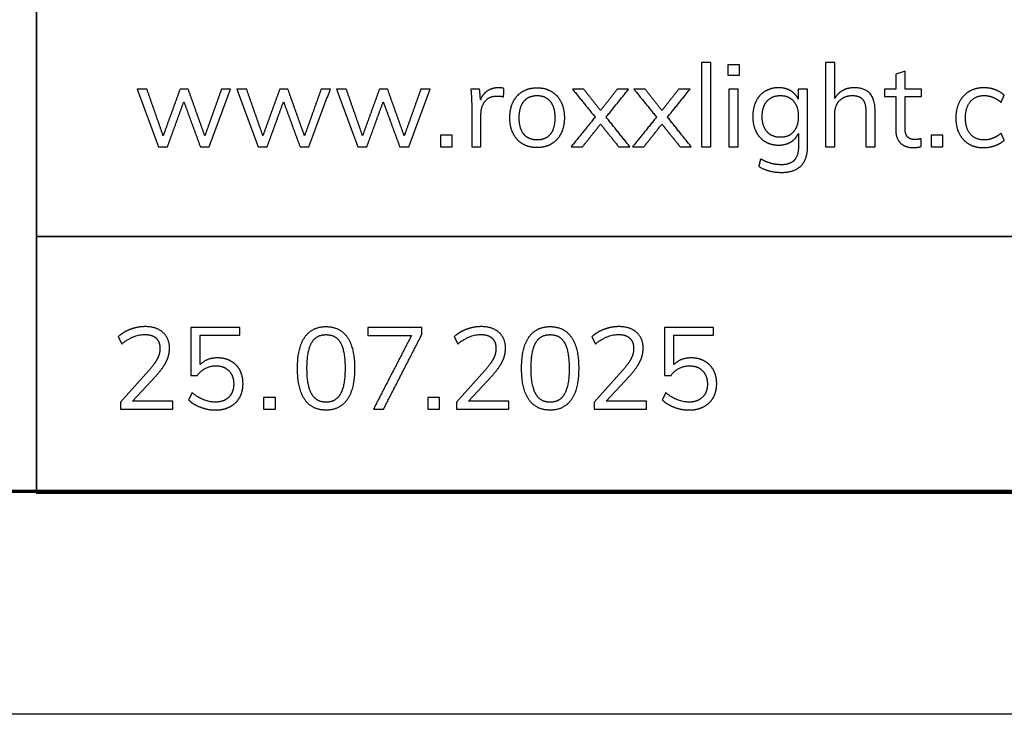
# Model space of a CAD drawing. Header units: millimetres. Extents: x 13630 to 14630, y -4769 to -3769.
# Tile 3 of 8: x 14436 to 14502, y -4769 to -4722. Entities that reach past the tile are written whole.
import ezdxf

# ---------------------------------------------------------------- set-up
doc = ezdxf.new("R2010")
doc.units = ezdxf.units.MM
doc.layers.add('ROXX NEO mini i_HalfGlareShield', color=7, linetype='Continuous', true_color=0x000000)

msp = doc.modelspace()

# ---------------------------------------------------------------- linework, layer by layer
at = {"layer": 'ROXX NEO mini i_HalfGlareShield'}
for p, q in [((14495.375, -4725.862), (14494.749, -4726.086)), ((14494.749, -4726.086), (14494.749, -4727.083)), ((14495.375, -4727.083), (14495.375, -4725.862)), ((14488.816, -4727.083), (14488.191, -4727.083)), ((14488.191, -4727.083), (14488.191, -4727.755)), ((14488.816, -4730.938), (14488.816, -4727.083)), ((14494.749, -4727.083), (14493.992, -4727.083)), ((14493.992, -4727.083), (14493.992, -4727.577)), ((14493.992, -4727.577), (14494.749, -4727.577)), ((14494.749, -4727.577), (14494.749, -4729.787)), ((14496.487, -4727.083), (14495.375, -4727.083)), ((14495.375, -4729.702), (14495.375, -4727.577)), ((14495.375, -4727.577), (14496.487, -4727.577)), ((14496.487, -4727.577), (14496.487, -4727.083)), ((14444.466, -4746.028), (14442.542, -4748.16)), ((14467.091, -4746.028), (14465.168, -4748.16)), ((14476.361, -4746.028), (14474.438, -4748.16)), ((14443.361, -4748.106), (14444.929, -4746.406)), ((14465.987, -4748.106), (14467.555, -4746.406)), ((14475.256, -4748.106), (14476.825, -4746.406)), ((14442.542, -4748.16), (14442.542, -4748.639)), ((14446.08, -4748.106), (14443.361, -4748.106)), ((14446.08, -4748.639), (14446.08, -4748.106)), ((14465.168, -4748.16), (14465.168, -4748.639)), ((14468.706, -4748.106), (14465.987, -4748.106)), ((14468.706, -4748.639), (14468.706, -4748.106)), ((14474.438, -4748.16), (14474.438, -4748.639)), ((14477.975, -4748.106), (14475.256, -4748.106)), ((14477.975, -4748.639), (14477.975, -4748.106)), ((14442.542, -4748.639), (14446.08, -4748.639)), ((14465.168, -4748.639), (14468.706, -4748.639)), ((14474.438, -4748.639), (14477.975, -4748.639)), ((14630.412, -4769.188), (13630.412, -4769.188))]:
    msp.add_line(p, q, dxfattribs=at)
at = {"layer": 'ROXX NEO mini i_HalfGlareShield', "color": 250, "lineweight": 70, "true_color": 0x1a171b}
msp.add_line((14615.412, -4754.188), (13645.412, -4754.188), dxfattribs=at)
at = {"layer": 'ROXX NEO mini i_HalfGlareShield', "color": 18, "lineweight": 35, "true_color": 0x000000}
msp.add_lwpolyline([(14615.434, -4675.623), (14436.891, -4675.623), (14436.891, -4754.285), (14615.434, -4754.285)], close=True, dxfattribs=at)
msp.add_lwpolyline([(14436.891, -4737.01), (14615.434, -4737.01)], dxfattribs=at)
at = {"layer": 'ROXX NEO mini i_HalfGlareShield'}
for points in [[(14482.305, -4725.283), (14481.992, -4725.283), (14481.679, -4725.283)], [(14481.679, -4725.283), (14481.679, -4728.126), (14481.679, -4730.968)], [(14482.305, -4730.968), (14482.305, -4728.126), (14482.305, -4725.283)], [(14483.455, -4725.438), (14483.455, -4725.793), (14483.455, -4726.148)], [(14484.22, -4725.438), (14483.838, -4725.438), (14483.455, -4725.438)], [(14484.22, -4726.148), (14484.22, -4725.793), (14484.22, -4725.438)], [(14490.647, -4725.283), (14490.334, -4725.283), (14490.022, -4725.283)], [(14490.022, -4725.283), (14490.022, -4728.126), (14490.022, -4730.968)], [(14490.647, -4727.716), (14490.647, -4726.5), (14490.647, -4725.283)], [(14483.455, -4726.148), (14483.838, -4726.148), (14484.22, -4726.148)], [(14468.361, -4727.037), (14468.199, -4726.99), (14468.006, -4726.99)], [(14493.359, -4728.527), (14493.359, -4726.99), (14491.96, -4726.99)], [(14444.328, -4727.083), (14444, -4727.083), (14443.671, -4727.083)], [(14443.671, -4727.083), (14444.39, -4729.026), (14445.108, -4730.968)], [(14445.425, -4730.219), (14444.876, -4728.651), (14444.328, -4727.083)], [(14446.56, -4727.083), (14445.993, -4728.651), (14445.425, -4730.219)], [(14447.109, -4727.083), (14446.835, -4727.083), (14446.56, -4727.083)], [(14448.229, -4730.227), (14447.669, -4728.655), (14447.109, -4727.083)], [(14449.349, -4727.083), (14448.789, -4728.655), (14448.229, -4730.227)], [(14448.53, -4730.968), (14449.249, -4729.026), (14449.967, -4727.083)], [(14449.967, -4727.083), (14449.658, -4727.083), (14449.349, -4727.083)], [(14451.041, -4727.083), (14450.712, -4727.083), (14450.384, -4727.083)], [(14450.384, -4727.083), (14451.103, -4729.026), (14451.821, -4730.968)], [(14452.138, -4730.219), (14451.589, -4728.651), (14451.041, -4727.083)], [(14453.273, -4727.083), (14452.705, -4728.651), (14452.138, -4730.219)], [(14453.822, -4727.083), (14453.547, -4727.083), (14453.273, -4727.083)], [(14454.942, -4730.227), (14454.382, -4728.655), (14453.822, -4727.083)], [(14456.062, -4727.083), (14455.502, -4728.655), (14454.942, -4730.227)], [(14455.243, -4730.968), (14455.961, -4729.026), (14456.68, -4727.083)], [(14456.68, -4727.083), (14456.371, -4727.083), (14456.062, -4727.083)], [(14457.754, -4727.083), (14457.425, -4727.083), (14457.097, -4727.083)], [(14457.097, -4727.083), (14457.815, -4729.026), (14458.534, -4730.968)], [(14458.85, -4730.219), (14458.302, -4728.651), (14457.754, -4727.083)], [(14459.986, -4727.083), (14459.418, -4728.651), (14458.85, -4730.219)], [(14460.534, -4727.083), (14460.26, -4727.083), (14459.986, -4727.083)], [(14461.655, -4730.227), (14461.094, -4728.655), (14460.534, -4727.083)], [(14462.775, -4727.083), (14462.215, -4728.655), (14461.655, -4730.227)], [(14461.956, -4730.968), (14462.674, -4729.026), (14463.393, -4727.083)], [(14463.393, -4727.083), (14463.084, -4727.083), (14462.775, -4727.083)], [(14466.731, -4727.083), (14466.434, -4727.083), (14466.137, -4727.083)], [(14466.137, -4727.083), (14466.198, -4727.57), (14466.198, -4728.172)], [(14466.793, -4727.801), (14466.762, -4727.442), (14466.731, -4727.083)], [(14468.346, -4727.608), (14468.354, -4727.322), (14468.361, -4727.037)], [(14473.746, -4727.083), (14473.367, -4727.083), (14472.988, -4727.083)], [(14472.988, -4727.083), (14473.749, -4728.025), (14474.51, -4728.968)], [(14474.873, -4728.512), (14474.309, -4727.797), (14473.746, -4727.083)], [(14476.001, -4727.083), (14475.437, -4727.797), (14474.873, -4728.512)], [(14475.252, -4728.968), (14476.009, -4728.025), (14476.766, -4727.083)], [(14476.766, -4727.083), (14476.384, -4727.083), (14476.001, -4727.083)], [(14477.878, -4727.083), (14477.5, -4727.083), (14477.121, -4727.083)], [(14477.121, -4727.083), (14477.882, -4728.025), (14478.643, -4728.968)], [(14479.006, -4728.512), (14478.442, -4727.797), (14477.878, -4727.083)], [(14480.134, -4727.083), (14479.57, -4727.797), (14479.006, -4728.512)], [(14479.385, -4728.968), (14480.142, -4728.025), (14480.899, -4727.083)], [(14480.899, -4727.083), (14480.516, -4727.083), (14480.134, -4727.083)], [(14484.143, -4727.083), (14483.83, -4727.083), (14483.517, -4727.083)], [(14483.517, -4727.083), (14483.517, -4729.026), (14483.517, -4730.968)], [(14484.143, -4730.968), (14484.143, -4729.026), (14484.143, -4727.083)], [(14501.848, -4727.964), (14501.952, -4727.732), (14502.057, -4727.5)], [(14445.711, -4730.968), (14446.263, -4729.451), (14446.815, -4727.933)], [(14446.815, -4727.933), (14447.372, -4729.451), (14447.928, -4730.968)], [(14452.423, -4730.968), (14452.976, -4729.451), (14453.528, -4727.933)], [(14453.528, -4727.933), (14454.084, -4729.451), (14454.64, -4730.968)], [(14459.136, -4730.968), (14459.689, -4729.451), (14460.241, -4727.933)], [(14460.241, -4727.933), (14460.797, -4729.451), (14461.353, -4730.968)], [(14466.198, -4728.172), (14466.198, -4729.57), (14466.198, -4730.968)], [(14466.824, -4730.968), (14466.824, -4729.86), (14466.824, -4728.752)], [(14474.51, -4728.968), (14473.703, -4729.968), (14472.896, -4730.968)], [(14476.851, -4730.968), (14476.051, -4729.968), (14475.252, -4728.968)], [(14478.643, -4728.968), (14477.836, -4729.968), (14477.029, -4730.968)], [(14480.984, -4730.968), (14480.184, -4729.968), (14479.385, -4728.968)], [(14490.647, -4730.968), (14490.647, -4729.856), (14490.647, -4728.744)], [(14492.733, -4728.558), (14492.733, -4729.763), (14492.733, -4730.968)], [(14493.359, -4730.968), (14493.359, -4729.748), (14493.359, -4728.527)], [(14473.661, -4730.968), (14474.267, -4730.204), (14474.873, -4729.439)], [(14474.873, -4729.439), (14475.487, -4730.204), (14476.102, -4730.968)], [(14477.793, -4730.968), (14478.4, -4730.204), (14479.006, -4729.439)], [(14479.006, -4729.439), (14479.62, -4730.204), (14480.234, -4730.968)], [(14464.096, -4730.173), (14464.096, -4730.571), (14464.096, -4730.968)], [(14464.891, -4730.173), (14464.493, -4730.173), (14464.096, -4730.173)], [(14464.891, -4730.968), (14464.891, -4730.571), (14464.891, -4730.173)], [(14488.198, -4730.072), (14488.198, -4730.532), (14488.198, -4730.992)], [(14497.136, -4730.173), (14497.136, -4730.571), (14497.136, -4730.968)], [(14497.932, -4730.173), (14497.534, -4730.173), (14497.136, -4730.173)], [(14497.932, -4730.968), (14497.932, -4730.571), (14497.932, -4730.173)], [(14502.057, -4730.52), (14501.952, -4730.289), (14501.848, -4730.057)], [(14445.108, -4730.968), (14445.409, -4730.968), (14445.711, -4730.968)], [(14447.928, -4730.968), (14448.229, -4730.968), (14448.53, -4730.968)], [(14451.821, -4730.968), (14452.122, -4730.968), (14452.423, -4730.968)], [(14454.64, -4730.968), (14454.942, -4730.968), (14455.243, -4730.968)], [(14458.534, -4730.968), (14458.835, -4730.968), (14459.136, -4730.968)], [(14461.353, -4730.968), (14461.655, -4730.968), (14461.956, -4730.968)], [(14464.096, -4730.968), (14464.493, -4730.968), (14464.891, -4730.968)], [(14466.198, -4730.968), (14466.511, -4730.968), (14466.824, -4730.968)], [(14472.896, -4730.968), (14473.278, -4730.968), (14473.661, -4730.968)], [(14476.102, -4730.968), (14476.476, -4730.968), (14476.851, -4730.968)], [(14477.029, -4730.968), (14477.411, -4730.968), (14477.793, -4730.968)], [(14480.234, -4730.968), (14480.609, -4730.968), (14480.984, -4730.968)], [(14481.679, -4730.968), (14481.992, -4730.968), (14482.305, -4730.968)], [(14483.517, -4730.968), (14483.83, -4730.968), (14484.143, -4730.968)], [(14490.022, -4730.968), (14490.334, -4730.968), (14490.647, -4730.968)], [(14492.733, -4730.968), (14493.046, -4730.968), (14493.359, -4730.968)], [(14496.472, -4730.945), (14496.472, -4730.679), (14496.472, -4730.412)], [(14497.136, -4730.968), (14497.534, -4730.968), (14497.932, -4730.968)], [(14485.642, -4731.78), (14485.588, -4732.035), (14485.533, -4732.289)], [(14450.584, -4743.139), (14448.935, -4743.139), (14447.285, -4743.139)], [(14447.285, -4743.139), (14447.285, -4744.75), (14447.285, -4746.36)], [(14450.584, -4743.664), (14450.584, -4743.402), (14450.584, -4743.139)], [(14459.209, -4743.139), (14459.209, -4743.405), (14459.209, -4743.672)], [(14462.84, -4743.139), (14461.024, -4743.139), (14459.209, -4743.139)], [(14462.84, -4743.61), (14462.84, -4743.375), (14462.84, -4743.139)], [(14482.479, -4743.139), (14480.83, -4743.139), (14479.181, -4743.139)], [(14479.181, -4743.139), (14479.181, -4744.75), (14479.181, -4746.36)], [(14482.479, -4743.664), (14482.479, -4743.402), (14482.479, -4743.139)], [(14442.396, -4743.757), (14442.515, -4744), (14442.635, -4744.244)], [(14447.919, -4745.626), (14447.919, -4744.645), (14447.919, -4743.664)], [(14447.919, -4743.664), (14449.251, -4743.664), (14450.584, -4743.664)], [(14459.209, -4743.672), (14460.677, -4743.672), (14462.144, -4743.672)], [(14462.144, -4743.672), (14460.862, -4746.155), (14459.58, -4748.639)], [(14460.26, -4748.639), (14461.55, -4746.125), (14462.84, -4743.61)], [(14465.021, -4743.757), (14465.141, -4744), (14465.261, -4744.244)], [(14474.291, -4743.757), (14474.411, -4744), (14474.53, -4744.244)], [(14479.814, -4745.626), (14479.814, -4744.645), (14479.814, -4743.664)], [(14479.814, -4743.664), (14481.146, -4743.664), (14482.479, -4743.664)], [(14449.085, -4745.186), (14448.374, -4745.186), (14447.919, -4745.626)], [(14480.98, -4745.186), (14480.27, -4745.186), (14479.814, -4745.626)], [(14447.285, -4746.36), (14447.505, -4746.36), (14447.726, -4746.36)], [(14479.181, -4746.36), (14479.401, -4746.36), (14479.621, -4746.36)], [(14447.37, -4747.527), (14447.251, -4747.77), (14447.131, -4748.013)], [(14479.266, -4747.527), (14479.146, -4747.77), (14479.026, -4748.013)], [(14452.183, -4747.843), (14452.183, -4748.241), (14452.183, -4748.639)], [(14452.978, -4747.843), (14452.58, -4747.843), (14452.183, -4747.843)], [(14452.978, -4748.639), (14452.978, -4748.241), (14452.978, -4747.843)], [(14463.237, -4747.843), (14463.237, -4748.241), (14463.237, -4748.639)], [(14464.032, -4747.843), (14463.635, -4747.843), (14463.237, -4747.843)], [(14464.032, -4748.639), (14464.032, -4748.241), (14464.032, -4747.843)], [(14452.183, -4748.639), (14452.58, -4748.639), (14452.978, -4748.639)], [(14459.58, -4748.639), (14459.92, -4748.639), (14460.26, -4748.639)], [(14463.237, -4748.639), (14463.635, -4748.639), (14464.032, -4748.639)]]:
    msp.add_open_spline(points, degree=2, dxfattribs=at)
for points, knots in [([(14468.006, -4726.99), (14467.589, -4726.99), (14467.264, -4727.199), (14466.94, -4727.407), (14466.793, -4727.801)], [-15, -15, -15, -14, -14, -13, -13, -13]), ([(14470.602, -4731.023), (14471.15, -4731.023), (14471.567, -4730.775), (14471.984, -4730.528), (14472.212, -4730.072), (14472.44, -4729.617), (14472.44, -4729.006), (14472.44, -4728.396), (14472.212, -4727.94), (14471.984, -4727.485), (14471.567, -4727.237), (14471.15, -4726.99), (14470.602, -4726.99), (14470.053, -4726.99), (14469.636, -4727.237), (14469.219, -4727.485), (14468.991, -4727.94), (14468.763, -4728.396), (14468.763, -4729.006), (14468.763, -4729.617), (14468.991, -4730.072), (14469.219, -4730.528), (14469.636, -4730.775), (14470.053, -4731.023), (14470.602, -4731.023)], [-12, -12, -12, -11, -11, -10, -10, -9, -9, -8, -8, -7, -7, -6, -6, -5, -5, -4, -4, -3, -3, -2, -2, -1, -1, 0, 0, 0]), ([(14488.191, -4727.755), (14488.013, -4727.392), (14487.669, -4727.191), (14487.326, -4726.99), (14486.862, -4726.99), (14486.352, -4726.99), (14485.954, -4727.23), (14485.557, -4727.469), (14485.34, -4727.91), (14485.124, -4728.35), (14485.124, -4728.921), (14485.124, -4729.493), (14485.34, -4729.933), (14485.557, -4730.374), (14485.954, -4730.613), (14486.352, -4730.853), (14486.862, -4730.853), (14487.333, -4730.853), (14487.677, -4730.648), (14488.021, -4730.443), (14488.198, -4730.072)], [-22, -22, -22, -21, -21, -20, -20, -19, -19, -18, -18, -17, -17, -16, -16, -15, -15, -14, -14, -13, -13, -12, -12, -12]), ([(14491.96, -4726.99), (14491.52, -4726.99), (14491.176, -4727.176), (14490.833, -4727.361), (14490.647, -4727.716)], [-17, -17, -17, -16, -16, -15, -15, -15]), ([(14502.057, -4727.5), (14501.817, -4727.261), (14501.45, -4727.125), (14501.083, -4726.99), (14500.689, -4726.99), (14500.118, -4726.99), (14499.689, -4727.245), (14499.26, -4727.5), (14499.029, -4727.96), (14498.797, -4728.419), (14498.797, -4729.022), (14498.797, -4729.624), (14499.025, -4730.076), (14499.253, -4730.528), (14499.674, -4730.775), (14500.095, -4731.023), (14500.658, -4731.023)], [-10, -10, -10, -9, -9, -8, -8, -7, -7, -6, -6, -5, -5, -4, -4, -3, -3, -2, -2, -2]), ([(14466.824, -4728.752), (14466.824, -4728.249), (14467.098, -4727.898), (14467.373, -4727.546), (14467.937, -4727.546), (14468.168, -4727.546), (14468.346, -4727.608)], [-7, -7, -7, -6, -6, -5, -5, -4, -4, -4]), ([(14470.602, -4730.505), (14471.181, -4730.505), (14471.49, -4730.123), (14471.799, -4729.74), (14471.799, -4729.006), (14471.799, -4728.296), (14471.482, -4727.906), (14471.165, -4727.516), (14470.602, -4727.516), (14470.03, -4727.516), (14469.713, -4727.906), (14469.397, -4728.296), (14469.397, -4729.006), (14469.397, -4729.74), (14469.709, -4730.123), (14470.022, -4730.505), (14470.602, -4730.505)], [0, 0, 0, 1, 1, 2, 2, 3, 3, 4, 4, 5, 5, 6, 6, 7, 7, 8, 8, 8]), ([(14486.986, -4730.327), (14487.55, -4730.327), (14487.87, -4729.953), (14488.191, -4729.578), (14488.191, -4728.921), (14488.191, -4728.265), (14487.87, -4727.89), (14487.55, -4727.516), (14486.986, -4727.516), (14486.414, -4727.516), (14486.086, -4727.89), (14485.757, -4728.265), (14485.757, -4728.921), (14485.757, -4729.578), (14486.086, -4729.953), (14486.414, -4730.327), (14486.986, -4730.327)], [0, 0, 0, 1, 1, 2, 2, 3, 3, 4, 4, 5, 5, 6, 6, 7, 7, 8, 8, 8]), ([(14490.647, -4728.744), (14490.647, -4728.18), (14490.972, -4727.848), (14491.296, -4727.516), (14491.837, -4727.516), (14492.3, -4727.516), (14492.517, -4727.767), (14492.733, -4728.018), (14492.733, -4728.558)], [-10, -10, -10, -9, -9, -8, -8, -7, -7, -6, -6, -6]), ([(14501.848, -4730.057), (14501.555, -4730.289), (14501.28, -4730.397), (14501.006, -4730.505), (14500.72, -4730.505), (14500.118, -4730.505), (14499.782, -4730.115), (14499.446, -4729.725), (14499.446, -4729.022), (14499.446, -4728.311), (14499.786, -4727.913), (14500.125, -4727.516), (14500.72, -4727.516), (14501.006, -4727.516), (14501.28, -4727.624), (14501.555, -4727.732), (14501.848, -4727.964)], [-19, -19, -19, -18, -18, -17, -17, -16, -16, -15, -15, -14, -14, -13, -13, -12, -12, -11, -11, -11]), ([(14494.749, -4729.787), (14494.749, -4730.397), (14495.062, -4730.71), (14495.375, -4731.023), (14495.931, -4731.023), (14496.232, -4731.023), (14496.472, -4730.945)], [-21, -21, -21, -20, -20, -19, -19, -18, -18, -18]), ([(14496.472, -4730.412), (14496.271, -4730.482), (14496.055, -4730.482), (14495.73, -4730.482), (14495.552, -4730.308), (14495.375, -4730.134), (14495.375, -4729.702)], [-17, -17, -17, -16, -16, -15, -15, -14, -14, -14]), ([(14485.533, -4732.289), (14486.175, -4732.691), (14487.063, -4732.691), (14487.928, -4732.691), (14488.372, -4732.247), (14488.816, -4731.803), (14488.816, -4730.938)], [-6, -6, -6, -5, -5, -4, -4, -3, -3, -3]), ([(14488.198, -4730.992), (14488.198, -4731.579), (14487.913, -4731.876), (14487.627, -4732.174), (14487.063, -4732.174), (14486.669, -4732.174), (14486.341, -4732.081), (14486.012, -4731.988), (14485.642, -4731.78)], [-11, -11, -11, -10, -10, -9, -9, -8, -8, -7, -7, -7]), ([(14500.658, -4731.023), (14501.06, -4731.023), (14501.435, -4730.887), (14501.809, -4730.752), (14502.057, -4730.52)], [-22, -22, -22, -21, -21, -20, -20, -20]), ([(14444.929, -4746.406), (14445.424, -4745.866), (14445.636, -4745.429), (14445.849, -4744.993), (14445.849, -4744.522), (14445.849, -4743.857), (14445.408, -4743.467), (14444.968, -4743.077), (14444.211, -4743.077), (14443.709, -4743.077), (14443.214, -4743.263), (14442.72, -4743.448), (14442.396, -4743.757)], [-24, -24, -24, -23, -23, -22, -22, -21, -21, -20, -20, -19, -19, -18, -18, -18]), ([(14456.39, -4748.701), (14457.332, -4748.701), (14457.822, -4747.982), (14458.313, -4747.264), (14458.313, -4745.881), (14458.313, -4744.506), (14457.822, -4743.792), (14457.332, -4743.077), (14456.39, -4743.077), (14455.447, -4743.077), (14454.957, -4743.792), (14454.466, -4744.506), (14454.466, -4745.889), (14454.466, -4747.272), (14454.957, -4747.986), (14455.447, -4748.701), (14456.39, -4748.701)], [-8, -8, -8, -7, -7, -6, -6, -5, -5, -4, -4, -3, -3, -2, -2, -1, -1, 0, 0, 0]), ([(14467.555, -4746.406), (14468.049, -4745.866), (14468.262, -4745.429), (14468.474, -4744.993), (14468.474, -4744.522), (14468.474, -4743.857), (14468.034, -4743.467), (14467.593, -4743.077), (14466.836, -4743.077), (14466.334, -4743.077), (14465.84, -4743.263), (14465.346, -4743.448), (14465.021, -4743.757)], [-24, -24, -24, -23, -23, -22, -22, -21, -21, -20, -20, -19, -19, -18, -18, -18]), ([(14471.479, -4748.701), (14472.421, -4748.701), (14472.912, -4747.982), (14473.402, -4747.264), (14473.402, -4745.881), (14473.402, -4744.506), (14472.912, -4743.792), (14472.421, -4743.077), (14471.479, -4743.077), (14470.537, -4743.077), (14470.046, -4743.792), (14469.556, -4744.506), (14469.556, -4745.889), (14469.556, -4747.272), (14470.046, -4747.986), (14470.537, -4748.701), (14471.479, -4748.701)], [-8, -8, -8, -7, -7, -6, -6, -5, -5, -4, -4, -3, -3, -2, -2, -1, -1, 0, 0, 0]), ([(14476.825, -4746.406), (14477.319, -4745.866), (14477.531, -4745.429), (14477.744, -4744.993), (14477.744, -4744.522), (14477.744, -4743.857), (14477.303, -4743.467), (14476.863, -4743.077), (14476.106, -4743.077), (14475.604, -4743.077), (14475.11, -4743.263), (14474.615, -4743.448), (14474.291, -4743.757)], [-24, -24, -24, -23, -23, -22, -22, -21, -21, -20, -20, -19, -19, -18, -18, -18]), ([(14442.635, -4744.244), (14443.407, -4743.61), (14444.195, -4743.61), (14444.682, -4743.61), (14444.945, -4743.853), (14445.207, -4744.097), (14445.207, -4744.553), (14445.207, -4744.9), (14445.03, -4745.248), (14444.852, -4745.595), (14444.466, -4746.028)], [-17, -17, -17, -16, -16, -15, -15, -14, -14, -13, -13, -12, -12, -12]), ([(14456.39, -4748.168), (14457.046, -4748.168), (14457.359, -4747.612), (14457.672, -4747.055), (14457.672, -4745.881), (14457.672, -4744.715), (14457.363, -4744.166), (14457.054, -4743.618), (14456.39, -4743.618), (14455.733, -4743.618), (14455.42, -4744.166), (14455.107, -4744.715), (14455.107, -4745.881), (14455.107, -4747.048), (14455.42, -4747.608), (14455.733, -4748.168), (14456.39, -4748.168)], [0, 0, 0, 1, 1, 2, 2, 3, 3, 4, 4, 5, 5, 6, 6, 7, 7, 8, 8, 8]), ([(14465.261, -4744.244), (14466.033, -4743.61), (14466.821, -4743.61), (14467.308, -4743.61), (14467.57, -4743.853), (14467.833, -4744.097), (14467.833, -4744.553), (14467.833, -4744.9), (14467.655, -4745.248), (14467.478, -4745.595), (14467.091, -4746.028)], [-17, -17, -17, -16, -16, -15, -15, -14, -14, -13, -13, -12, -12, -12]), ([(14471.479, -4748.168), (14472.136, -4748.168), (14472.448, -4747.612), (14472.761, -4747.055), (14472.761, -4745.881), (14472.761, -4744.715), (14472.452, -4744.166), (14472.143, -4743.618), (14471.479, -4743.618), (14470.822, -4743.618), (14470.51, -4744.166), (14470.197, -4744.715), (14470.197, -4745.881), (14470.197, -4747.048), (14470.51, -4747.608), (14470.822, -4748.168), (14471.479, -4748.168)], [0, 0, 0, 1, 1, 2, 2, 3, 3, 4, 4, 5, 5, 6, 6, 7, 7, 8, 8, 8]), ([(14474.53, -4744.244), (14475.303, -4743.61), (14476.091, -4743.61), (14476.577, -4743.61), (14476.84, -4743.853), (14477.103, -4744.097), (14477.103, -4744.553), (14477.103, -4744.9), (14476.925, -4745.248), (14476.747, -4745.595), (14476.361, -4746.028)], [-17, -17, -17, -16, -16, -15, -15, -14, -14, -13, -13, -12, -12, -12]), ([(14447.131, -4748.013), (14447.463, -4748.33), (14447.95, -4748.511), (14448.436, -4748.693), (14448.938, -4748.693), (14449.502, -4748.693), (14449.923, -4748.473), (14450.344, -4748.253), (14450.572, -4747.851), (14450.8, -4747.449), (14450.8, -4746.932), (14450.8, -4746.414), (14450.591, -4746.02), (14450.383, -4745.626), (14449.993, -4745.406), (14449.603, -4745.186), (14449.085, -4745.186)], [-9, -9, -9, -8, -8, -7, -7, -6, -6, -5, -5, -4, -4, -3, -3, -2, -2, -1, -1, -1]), ([(14479.026, -4748.013), (14479.358, -4748.33), (14479.845, -4748.511), (14480.332, -4748.693), (14480.834, -4748.693), (14481.398, -4748.693), (14481.819, -4748.473), (14482.24, -4748.253), (14482.467, -4747.851), (14482.695, -4747.449), (14482.695, -4746.932), (14482.695, -4746.414), (14482.487, -4746.02), (14482.278, -4745.626), (14481.888, -4745.406), (14481.498, -4745.186), (14480.98, -4745.186)], [-9, -9, -9, -8, -8, -7, -7, -6, -6, -5, -5, -4, -4, -3, -3, -2, -2, -1, -1, -1]), ([(14447.726, -4746.36), (14448.197, -4745.719), (14448.985, -4745.719), (14449.525, -4745.719), (14449.85, -4746.055), (14450.174, -4746.391), (14450.174, -4746.939), (14450.174, -4747.503), (14449.846, -4747.832), (14449.518, -4748.16), (14448.938, -4748.16), (14448.135, -4748.16), (14447.37, -4747.527)], [-16, -16, -16, -15, -15, -14, -14, -13, -13, -12, -12, -11, -11, -10, -10, -10]), ([(14479.621, -4746.36), (14480.092, -4745.719), (14480.88, -4745.719), (14481.421, -4745.719), (14481.745, -4746.055), (14482.07, -4746.391), (14482.07, -4746.939), (14482.07, -4747.503), (14481.741, -4747.832), (14481.413, -4748.16), (14480.834, -4748.16), (14480.03, -4748.16), (14479.266, -4747.527)], [-16, -16, -16, -15, -15, -14, -14, -13, -13, -12, -12, -11, -11, -10, -10, -10])]:
    msp.add_open_spline(points, degree=2, knots=knots, dxfattribs=at)

doc.saveas('drawing.dxf')
